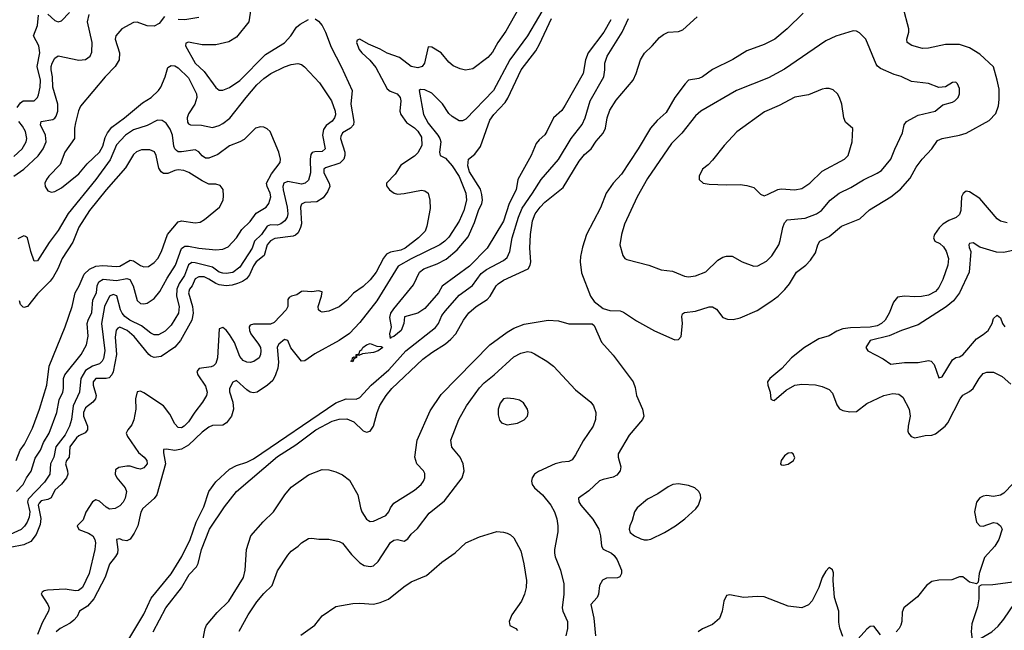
# Model space of a CAD drawing. Header units: inches. Extents: x 1682530 to 1839546, y 640742 to 791647.
# Tile 186 of 256: x 1691505 to 1697252, y 702639 to 706203. Entities that reach past the tile are written whole.
import ezdxf

# ---------------------------------------------------------------- set-up
doc = ezdxf.new("R2010")
doc.units = ezdxf.units.IN
doc.header["$MEASUREMENT"] = 0
doc.layers.add('B6790', color=7, linetype='Continuous')

msp = doc.modelspace()

# ---------------------------------------------------------------- linework, layer by layer
at = {"layer": 'B6790', "color": 5}
for points, elevation in [([(1696078.8, 706241.2), (1695984.7, 706150), (1695913.1, 706090), (1695850, 706059.3), (1695750, 706022.4), (1695668, 705972), (1695550, 705912.7), (1695490, 705869), (1695470, 705860.6), (1695410, 705849.7), (1695390, 705829.7), (1695330, 705749.7), (1695277.8, 705662.2), (1695225.4, 705614.6), (1695187, 705570), (1695116.1, 705450), (1695017.3, 705302.7), (1694970.2, 705250), (1694929.3, 705190), (1694894.5, 705105.5), (1694813.8, 704950), (1694790, 704876), (1694779, 704821), (1694776.6, 704790), (1694785.1, 704725.1), (1694836.5, 704590), (1694858.2, 704558.2), (1694910, 704517.6), (1694950, 704505.3), (1695010, 704503.1), (1695030, 704496.4), (1695106.2, 704446.2), (1695210, 704388), (1695330, 704334.9), (1695350, 704336.4), (1695365.3, 704354.7), (1695373.2, 704430), (1695369.8, 704470.2), (1695373.9, 704486.1), (1695384.9, 704495.1), (1695450, 704501.8), (1695530, 704527.1), (1695550, 704526.5), (1695573.2, 704513.2), (1695610, 704465.7), (1695635.8, 704455.8), (1695670, 704454.4), (1695710, 704463.9), (1695810, 704506.2), (1695890, 704558.6), (1695932.2, 704590), (1695972.2, 704627.8), (1695999.2, 704660.8), (1696040.3, 704730), (1696093.3, 704770), (1696121.1, 704798.9), (1696150, 704843.1), (1696163.2, 704890), (1696175.3, 704910), (1696230, 704938), (1696302.6, 704997.4), (1696410, 705041.5), (1696466.4, 705093.6), (1696590, 705169.2), (1696646.7, 705213.3), (1696702.4, 705277.6), (1696738, 705342), (1696772.7, 705390), (1696829.8, 705450), (1696862.2, 705497.8), (1696890, 705510.9), (1696990.6, 705529.4), (1697030, 705541.2), (1697164.7, 705615.3), (1697203.3, 705656.7), (1697219.3, 705700.7), (1697223.3, 705736.7), (1697221.7, 705798.3), (1697211.1, 705850), (1697188.5, 705928.4), (1697110, 706002), (1697050, 706039.7), (1696990, 706057.7), (1696910, 706058.2), (1696810, 706036.5), (1696774.8, 706034.8), (1696712.1, 706052.1), (1696685.4, 706070), (1696682.7, 706090), (1696695.3, 706130), (1696695.3, 706150), (1696630, 706401.2)], 620), ([(1694597.5, 706330), (1694470, 706109.3), (1694365.2, 705970), (1694269.9, 705790.1), (1694110, 705623.7), (1694090, 705612.2), (1694070, 705613.7), (1694030, 705638), (1694010, 705656.5), (1693973.1, 705713.1), (1693910, 705774.2), (1693870, 705794.9), (1693844.7, 705795.3), (1693836, 705790), (1693862.9, 705650), (1693890, 705599.9), (1693946.2, 705530), (1693957.2, 705510), (1693962.8, 705490), (1693956.5, 705430), (1693959.7, 705410), (1693990, 705394.8), (1694030, 705349.9), (1694070, 705287.5), (1694109.9, 705190), (1694113.7, 705150), (1694098.6, 705090), (1694070, 705026.7), (1694010, 704933.6), (1693987.4, 704910), (1693957.3, 704890), (1693790, 704808.2), (1693715.1, 704764.9), (1693590, 704562.8), (1693490, 704435.3), (1693430, 704372.5), (1693370.9, 704330), (1693227.9, 704252.1), (1693170, 704211.8), (1693150, 704210.4), (1693087.3, 704287.3), (1693070, 704330.5), (1693050, 704336.1), (1693016.8, 704310), (1693009, 704291), (1693015.5, 704204.5), (1693011, 704170), (1692998.9, 704130), (1692982, 704098), (1692951.7, 704070), (1692891, 704030), (1692870, 704025.7), (1692850, 704030.2), (1692830, 704043.8), (1692770, 704096.5), (1692750, 704088.5), (1692729.3, 704050.7), (1692729.1, 704030.9), (1692749.9, 703970), (1692754.1, 703930), (1692741, 703890), (1692713.2, 703850), (1692690, 703837.6), (1692630, 703835), (1692610, 703825.8), (1692570, 703796.1), (1692490, 703720.5), (1692450, 703696.9), (1692410, 703688), (1692362.6, 703697.4), (1692344.8, 703695.2), (1692344.1, 703675.9), (1692356, 703610), (1692304.7, 703430), (1692290, 703408.5), (1692223.1, 703350), (1692212.1, 703327.9), (1692194.2, 703250), (1692173.8, 703206.2), (1692150, 703171.9), (1692130, 703162.1), (1692105.2, 703165.2), (1692090, 703172.8), (1692069.9, 703170.1), (1692077.6, 703110), (1692075.5, 703090), (1692065, 703070), (1692030, 703026), (1692004.4, 702950), (1691937.3, 702822.7), (1691900.3, 702779.7), (1691854, 702750), (1691839.9, 702720.1), (1691821.9, 702698.1), (1691799.2, 702680.8), (1691741.7, 702650), (1691717.2, 702630)], 560), ([(1694418.4, 706270), (1694343, 706137), (1694296.2, 706070), (1694265.3, 706014.7), (1694237.8, 705982.2), (1694150, 705915.8), (1694108.1, 705908.1), (1694076.2, 705916.2), (1694034.7, 705934.7), (1694010, 705955.8), (1693964.4, 706010), (1693910, 706043.8), (1693890, 706046), (1693868.6, 705950), (1693854, 705930), (1693830, 705922), (1693790, 705930.1), (1693722, 705982.1), (1693650, 706007.4), (1693610, 706031.2), (1693540.4, 706060.4), (1693490, 706088.9), (1693475.6, 706084.4), (1693471.1, 706070), (1693487, 706030), (1693502, 706010), (1693548.1, 705968.1), (1693583.6, 705923.6), (1693650, 705799.7), (1693666.7, 705786.7), (1693708, 705770), (1693725.6, 705750), (1693729.8, 705730), (1693724.4, 705670), (1693730.8, 705650), (1693763.3, 705603.3), (1693810, 705572), (1693830, 705553.1), (1693850, 705518.4), (1693852.4, 705470), (1693830, 705427.2), (1693810, 705407.6), (1693730, 705354.9), (1693697.3, 705302.7), (1693646.6, 705250), (1693646.8, 705233.2), (1693664.5, 705210), (1693690.9, 705190.9), (1693710, 705185.8), (1693750, 705188.2), (1693850, 705208.2), (1693870, 705204.2), (1693889.5, 705190), (1693899.7, 705150), (1693901.3, 705101.3), (1693882.2, 704997.8), (1693872.6, 704970), (1693832.2, 704930), (1693755.9, 704870), (1693730, 704858.4), (1693670, 704847.1), (1693645.8, 704834.2), (1693627.9, 704812.1), (1693585, 704730), (1693550, 704684.7), (1693510, 704646.9), (1693453.8, 704606.2), (1693414.8, 704565.2), (1693370, 704527.9), (1693310, 704502.8), (1693270, 704497), (1693260.8, 704500.8), (1693249.2, 704509.2), (1693247.1, 704530), (1693266.9, 704590), (1693270, 704614.8), (1693250, 704620.2), (1693210, 704614.6), (1693160.4, 704619.6), (1693150, 704617.3), (1693123.1, 704596.9), (1693091.3, 704588.7), (1693079, 704581), (1693070.8, 704570), (1693069.9, 704530), (1693059.9, 704510), (1692990, 704436.2), (1692970, 704426), (1692870, 704425.6), (1692850, 704419.5), (1692845, 704410), (1692845.7, 704390), (1692853.4, 704370), (1692899.9, 704310), (1692909.9, 704290), (1692913.5, 704270), (1692911.5, 704248.5), (1692902.4, 704230), (1692872.3, 704207.7), (1692850, 704203.2), (1692830, 704205.1), (1692810, 704214.7), (1692790, 704238.3), (1692759.6, 704319.6), (1692730, 704366.2), (1692710, 704391.1), (1692690, 704405.8), (1692670, 704399.3), (1692659.2, 704230), (1692650, 704197.4), (1692636.7, 704183.3), (1692623.3, 704176.7), (1692551.8, 704168.2), (1692539.3, 704150), (1692545.4, 704130), (1692590, 704064.7), (1692598.7, 704030), (1692596.2, 704010), (1692573, 703970), (1692526.6, 703913.4), (1692490, 703855.6), (1692465.6, 703830), (1692450, 703821.3), (1692430, 703822.3), (1692410, 703844.4), (1692381.4, 703901.4), (1692344.4, 703950), (1692230, 704024.8), (1692210, 704034.3), (1692190, 704031.8), (1692181.6, 703990), (1692183.4, 703930), (1692171.6, 703868.3), (1692160.5, 703839.5), (1692135.6, 703810), (1692127.2, 703790), (1692134.5, 703770), (1692197.9, 703677.9), (1692231.1, 703650), (1692247.1, 703630), (1692248.3, 703610), (1692230, 703587.1), (1692210, 703580.7), (1692190, 703582.8), (1692150, 703597.3), (1692130, 703598.2), (1692084.5, 703590), (1692064.8, 703575.2), (1692062.2, 703550), (1692072.7, 703530), (1692121.5, 703470), (1692129, 703450), (1692121.7, 703410), (1692110, 703388), (1692090, 703365), (1692062.7, 703350), (1692030, 703346.4), (1692010, 703357.2), (1691970, 703392.7), (1691950, 703401.6), (1691930, 703388.9), (1691890.4, 703329.6), (1691875.2, 703284.8), (1691840.8, 703250), (1691850, 703226.9), (1691906.1, 703206.1), (1691932.8, 703190), (1691943.5, 703170), (1691947.2, 703150), (1691944.5, 703110), (1691910, 702970.5), (1691871.9, 702890), (1691847.7, 702872.3), (1691830, 702870.2), (1691770, 702878.6), (1691667, 702873), (1691647, 702870), (1691637.2, 702862.8), (1691630.9, 702850), (1691669.1, 702790), (1691676.2, 702770), (1691674.2, 702750), (1691637.1, 702682.9), (1691610, 702615)], 580), ([(1691670, 706236.1), (1691710, 706198.4), (1691730, 706191.4), (1691750, 706196), (1691795.4, 706244.6)], 680), ([(1692854, 706266), (1692842.9, 706190), (1692770, 706101.3), (1692725.4, 706074.6), (1692650, 706056), (1692570, 706056.3), (1692490, 706071.5), (1692474.2, 706065.8), (1692473.7, 706050), (1692529.2, 705950), (1692581.1, 705901.1), (1692650, 705808.2), (1692670, 705793), (1692690, 705793), (1692730, 705807.6), (1692790, 705848.2), (1692939.9, 706000.1), (1693050.9, 706069.1), (1693087.5, 706110), (1693121, 706159), (1693142.2, 706177.8), (1693190, 706205)], 620), ([(1692350, 706222), (1692318.7, 706181.3), (1692290, 706166), (1692250, 706166.9), (1692190, 706189.3), (1692170, 706186.3), (1692100.7, 706150), (1692066, 706110), (1692061.6, 706090), (1692088.4, 706010), (1692086.6, 705970), (1692061.8, 705930), (1692003.2, 705870), (1691860.9, 705699.1), (1691848.7, 705671.3), (1691830, 705601), (1691824.1, 705570), (1691824.1, 705510), (1691768.3, 705430), (1691742, 705358), (1691675.1, 705290), (1691660.9, 705270), (1691652.7, 705250), (1691653.2, 705230), (1691670, 705204), (1691690, 705197.2), (1691710, 705200.9), (1691750, 705221.6), (1691850, 705303.1), (1691898.6, 705361.4), (1691970, 705430.9), (1691990, 705464.4), (1692004.9, 705515.1), (1692017.8, 705542.2), (1692043.6, 705576.4), (1692117.7, 705630), (1692222.4, 705717.6), (1692272.6, 705750), (1692315.6, 705790), (1692329.3, 705810), (1692355.2, 705870), (1692370, 705924), (1692390, 705935.1), (1692410, 705934.3), (1692430, 705923), (1692490, 705864.5), (1692537.3, 705770), (1692538.2, 705750), (1692528.3, 705710), (1692490, 705654), (1692482.4, 705630), (1692484.8, 705604.8), (1692490, 705595.1), (1692501.2, 705590), (1692567.2, 705587.1), (1692630, 705574.2), (1692670, 705585.6), (1692690, 705596.8), (1692731.9, 705628.1), (1692826.8, 705750), (1692890, 705823.1), (1692930, 705859.3), (1692970.2, 705889.8), (1693050, 705928.2), (1693090, 705942), (1693127.7, 705947.7), (1693150, 705941.6), (1693167.5, 705927.5), (1693254.2, 705834.2), (1693326, 705730), (1693346.2, 705670), (1693348.5, 705648.5), (1693343.4, 705630), (1693330, 705610.2), (1693293.2, 705586.8), (1693277.6, 705562.4), (1693273.5, 705530), (1693288.7, 705450), (1693270, 705433.8), (1693228.2, 705431.8), (1693212.6, 705427.4), (1693203.9, 705416.1), (1693199.9, 705390), (1693203.5, 705310), (1693190, 705266), (1693171.3, 705248.7), (1693150, 705243.3), (1693070, 705259.2), (1693047.7, 705250), (1693040.3, 705230), (1693042.3, 705210), (1693065.8, 705110), (1693070.3, 705070), (1693065.5, 705050), (1693052.7, 705030), (1693030, 705012.2), (1693010, 705004), (1692970, 705005.5), (1692950, 704999.2), (1692917.2, 704950), (1692875.9, 704910), (1692862.4, 704870), (1692790, 704758), (1692750, 704728.5), (1692710, 704721.5), (1692690, 704723.3), (1692670, 704729.7), (1692630, 704758.5), (1692530, 704783.5), (1692510, 704785.2), (1692490, 704772.8), (1692466.5, 704710), (1692436.3, 704663.7), (1692422.5, 704630), (1692420.8, 704590), (1692436.7, 704530), (1692431.7, 704490), (1692390, 704420.9), (1692354.4, 704385.6), (1692316.1, 704363.9), (1692290, 704364.1), (1692270, 704374), (1692216, 704416), (1692148.3, 704450), (1692119.6, 704470), (1692102.4, 704490), (1692092.6, 704510), (1692071.5, 704591.5), (1692050, 704599.8), (1692029.6, 704590.4), (1692000.5, 704530), (1691982.6, 704430), (1692001.4, 704270), (1691993.6, 704226.4), (1691985.7, 704210), (1691970, 704194.3), (1691930, 704181.5), (1691890, 704155.1), (1691862.6, 704110), (1691854.8, 704030), (1691817.9, 703950), (1691806.7, 703870), (1691795.7, 703830), (1691770, 703779.5), (1691715.5, 703710), (1691704.9, 703650), (1691684.3, 703610), (1691681.1, 703550), (1691650, 703504.5), (1691554.6, 703405.4), (1691551.6, 703390), (1691564.1, 703330), (1691560.2, 703299.8), (1691549.4, 703270.6), (1691533.7, 703246.3), (1691513.2, 703226.8), (1691450, 703199.3)], 640), ([(1693230, 706208.3), (1693250, 706195.7), (1693269.8, 706170), (1693291.1, 706130), (1693323.1, 706043), (1693382.5, 705930), (1693446.4, 705790), (1693438, 705710), (1693455.4, 705610), (1693453.3, 705590), (1693436.4, 705570), (1693390, 705542.5), (1693379, 705521), (1693377.7, 705510), (1693402.4, 705430), (1693403.2, 705410), (1693397.9, 705390), (1693373.9, 705366.1), (1693290, 705337.8), (1693280.2, 705330), (1693281.4, 705310), (1693311.9, 705250), (1693314.6, 705230), (1693302.2, 705197.8), (1693276.3, 705163.7), (1693239.9, 705140.1), (1693170, 705136.6), (1693150, 705126.3), (1693143.6, 705110), (1693149.1, 705010.9), (1693144.6, 704990), (1693130, 704960.2), (1693114.7, 704945.3), (1693100.9, 704939.1), (1692993.6, 704926.4), (1692970, 704913.2), (1692950.5, 704889.5), (1692932.1, 704827.9), (1692885.3, 704790), (1692870, 704767.2), (1692846.4, 704713.6), (1692829.3, 704690.7), (1692805.4, 704674.6), (1692777, 704663), (1692745.9, 704654.1), (1692710, 704650.4), (1692670, 704656.3), (1692650, 704664.1), (1692610, 704689.7), (1692581.6, 704701.6), (1692550, 704703.3), (1692530, 704690.1), (1692512.6, 704650), (1692497.2, 704630), (1692491.1, 704610), (1692514, 704530), (1692516.9, 704490), (1692510.3, 704450), (1692443.9, 704330), (1692410, 704292.6), (1692330, 704237.4), (1692290, 704231.6), (1692270, 704239.6), (1692258.4, 704250), (1692173.5, 704353.5), (1692132.2, 704390), (1692090, 704408.8), (1692077.2, 704402.8), (1692069.1, 704390.9), (1692061.6, 704350), (1692069.3, 704250), (1692050, 704147.8), (1692042.9, 704130), (1692026.7, 704113.3), (1692010, 704108.1), (1691950.4, 704109.6), (1691934.4, 704090), (1691934.6, 704070), (1691951.9, 704010), (1691947.9, 703990), (1691932.3, 703970), (1691890, 703936.9), (1691877.4, 703910), (1691876.6, 703890), (1691900.9, 703830), (1691901.4, 703810), (1691887.8, 703792.2), (1691850, 703773.9), (1691837.6, 703762.4), (1691798, 703710), (1691793.6, 703650), (1691779.1, 703630), (1691771.9, 703610), (1691784.8, 703570), (1691786.2, 703550), (1691779.3, 703530), (1691750, 703491.4), (1691710, 703457.6), (1691688.2, 703411.8), (1691670, 703403), (1691630, 703395.7), (1691618.1, 703381.9), (1691613.7, 703370), (1691628.1, 703291.9), (1691624, 703256), (1691601.8, 703198.2), (1691570, 703158.5), (1691530, 703137.5), (1691450, 703122.2)], 620), ([(1691470, 705289.4), (1691529.2, 705330.8), (1691612, 705408), (1691642.5, 705450), (1691659.3, 705490), (1691655.8, 705530), (1691626.9, 705590), (1691629.7, 705610), (1691699, 705621), (1691711.2, 705628.8), (1691718.8, 705641.2), (1691727.8, 705670), (1691728.5, 705710), (1691698.1, 705810), (1691696.2, 705870), (1691689.4, 705910.6), (1691689.4, 705930), (1691695.6, 705950), (1691710, 705978), (1691730, 705991.7), (1691850, 705966.5), (1691890, 705970.3), (1691916.3, 705990), (1691926.6, 706013.4), (1691929.1, 706070), (1691900.5, 706190), (1691910, 706234)], 660), ([(1691490, 705690.1), (1691510, 705717.2), (1691525.8, 705730), (1691589.3, 705730.7), (1691609, 705750), (1691614.8, 705765.2), (1691624.1, 705810), (1691625.7, 705850), (1691607, 705930), (1691623.1, 706010), (1691616.1, 706050), (1691586.6, 706110), (1691609.9, 706170), (1691614.2, 706230)], 680), ([(1692130, 702567.3), (1692230, 702733.3), (1692272.3, 702827.7), (1692390, 702969.8), (1692452.2, 703070), (1692501.1, 703170), (1692534.3, 703270), (1692579.3, 703360.7), (1692609.7, 703450), (1692650, 703506.8), (1692730, 703579.6), (1692770, 703602.1), (1692830, 703620.2), (1692870, 703640.6), (1693350, 703966.7), (1693410, 703990.7), (1693470, 703989.2), (1693490, 703998), (1693556.4, 704070), (1693659.5, 704160.5), (1693758.6, 704270), (1693933, 704407), (1693950.1, 704429.9), (1693970, 704476.2), (1693990, 704503.2), (1694070, 704594.7), (1694147.9, 704652.1), (1694198, 704722), (1694230, 704744.5), (1694330, 704798.6), (1694350, 704816.2), (1694365.7, 704850), (1694379.4, 704930), (1694416.5, 705050), (1694437.5, 705102.5), (1694499.1, 705190), (1694548.4, 705270), (1694650, 705387.4), (1694724.3, 705510), (1694788.8, 705591.2), (1694806.4, 705630), (1694835.5, 705730), (1694914, 705870), (1694920.5, 705910), (1694920.6, 705950), (1694933.7, 705990), (1695022.8, 706130), (1695058.8, 706210)], 560), ([(1692283.7, 702630), (1692358.4, 702770), (1692450, 702886.2), (1692494.4, 702965.6), (1692537.6, 703010), (1692547.8, 703030), (1692565.4, 703110), (1692612.1, 703230), (1692699.7, 703360.3), (1692771, 703449), (1693010, 703654.1), (1693117.9, 703722.1), (1693233.7, 703810), (1693330, 703859.6), (1693370, 703872.4), (1693413.9, 703873.9), (1693455.6, 703855.6), (1693510, 703804.2), (1693530, 703795.3), (1693550, 703801.4), (1693570.1, 703830), (1693591.4, 703910), (1693607.8, 703952.2), (1693645, 704010), (1693677.1, 704050), (1693858.7, 704221.3), (1693910, 704261.6), (1693990, 704311.5), (1694022.1, 704337.9), (1694050.8, 704370), (1694095.1, 704450), (1694126.8, 704493.3), (1694170, 704529.1), (1694234.5, 704570), (1694251.6, 704590), (1694285.8, 704650), (1694298.1, 704661.9), (1694330, 704683.2), (1694472.9, 704750), (1694485.7, 704770), (1694489.5, 704790), (1694482.1, 704870), (1694486.6, 704950), (1694499.4, 705030), (1694514.2, 705070), (1694542.5, 705110), (1694570, 705138.6), (1694676.6, 705223.4), (1694770, 705377), (1694802.9, 705417.1), (1694841.3, 705450), (1694870, 705493.6), (1694910, 705541.6), (1694923.8, 705570), (1694933.4, 705630), (1694950, 705674.7), (1694986.3, 705733.7), (1695086.7, 705850), (1695104.3, 705890), (1695128.4, 705970), (1695152.5, 706007.5), (1695197.8, 706050), (1695240.3, 706099.7), (1695262.5, 706117.5), (1695290.1, 706129.9), (1695350, 706134.9), (1695376.2, 706143.8), (1695459.7, 706220.3)], 580), ([(1692550, 706217.1), (1692470, 706201.9), (1692430, 706204.8)], 640), ([(1694956.5, 706203.5), (1694915.3, 706130), (1694823.4, 706010), (1694808.8, 705970), (1694794.6, 705890), (1694690, 705704), (1694670, 705673.7), (1694620.3, 705630), (1694582.8, 705550), (1694570, 705531.5), (1694537, 705503), (1694519.5, 705480.5), (1694490.9, 705410), (1694413.6, 705270), (1694403.9, 705210), (1694362.4, 705130), (1694330, 705028.4), (1694233.7, 704870), (1694130, 704765.4), (1693971.8, 704648.2), (1693949, 704610), (1693870, 704517.6), (1693830, 704489.7), (1693751.3, 704468.7), (1693748.2, 704430), (1693731.3, 704390), (1693690, 704355.1), (1693672.3, 704347.7), (1693670, 704342), (1693666.6, 704370), (1693675.6, 704410), (1693665.6, 704465.6), (1693672.3, 704490), (1693690, 704514.8), (1693804.1, 704655.9), (1693839.5, 704730), (1693864.5, 704750), (1693942.4, 704777.6), (1693994.5, 704805.4), (1694059.5, 704860.5), (1694123.7, 704936.3), (1694160.3, 705019.7), (1694183.9, 705090), (1694202.5, 705130), (1694206, 705150), (1694203.6, 705183.6), (1694194, 705214), (1694130, 705316.2), (1694121.6, 705350), (1694125.6, 705390), (1694161.2, 705418.8), (1694195.8, 705464.2), (1694250, 705616.5), (1694273.2, 705650), (1694339.3, 705720.7), (1694355.4, 705744.6), (1694432.7, 705910), (1694518.1, 706021.9), (1694539.9, 706060.1), (1694608.8, 706210)], 540), ([(1691470, 705405.6), (1691519.5, 705450), (1691542.6, 705490), (1691546.2, 705510), (1691539.6, 705550), (1691522.1, 705582.1), (1691499.9, 705610)], 680), ([(1691485.9, 703450), (1691524.7, 703490), (1691544.7, 703530), (1691572.6, 703567.4), (1691595.2, 703644.8), (1691627.5, 703690), (1691644.3, 703735.7), (1691676.6, 703790), (1691721.2, 703910), (1691735.5, 703984.5), (1691756.7, 704030), (1691760.9, 704050), (1691761.2, 704110), (1691769.3, 704130), (1691863.7, 704250), (1691894.9, 704305.1), (1691903.9, 704356.1), (1691899.9, 704430), (1691904, 704450), (1691925.4, 704494.6), (1691931.6, 704568.4), (1691954.2, 704610), (1691957.9, 704650), (1691966.4, 704673.6), (1691992, 704688), (1692070, 704680.4), (1692130, 704692.2), (1692147.9, 704687.9), (1692167.8, 704650), (1692190, 704564.4), (1692210, 704547.4), (1692230, 704545.3), (1692250, 704549.1), (1692290, 704575.3), (1692323.1, 704616.9), (1692365.5, 704694.5), (1692415, 704770), (1692450, 704867.1), (1692462.6, 704877.4), (1692470, 704881.4), (1692490, 704881), (1692551.1, 704868.9), (1692650, 704860.7), (1692690, 704864), (1692721.6, 704878.4), (1692769.8, 704930.2), (1692801.2, 704978.8), (1692850, 705024.9), (1692886, 705074), (1692943.1, 705110), (1692959.5, 705130), (1692970.4, 705170), (1692966.6, 705190), (1692949, 705230), (1692946.5, 705250), (1692975.5, 705304.5), (1693024.7, 705370), (1693027.8, 705390), (1693016.9, 705430), (1692967, 705550), (1692950, 705567), (1692930, 705576.3), (1692910, 705578.3), (1692881.6, 705570), (1692815.5, 705504.5), (1692790, 705489.8), (1692730, 705467.3), (1692662.5, 705417.5), (1692610, 705395.4), (1692590, 705395.4), (1692570, 705409), (1692550, 705432.8), (1692530, 705442.9), (1692450, 705432.7), (1692430, 705432.8), (1692419.7, 705439.7), (1692410.4, 705450.4), (1692405.8, 705465.8), (1692396.3, 705530), (1692384, 705564), (1692360.2, 705600.2), (1692335.9, 705615.9), (1692310, 705616.2), (1692250, 705585.7), (1692170, 705560.2), (1692122.1, 705530), (1692070, 705472.5), (1692034, 705386), (1691949.6, 705270), (1691787.5, 705072.5), (1691730, 704973.1), (1691677.8, 704902.2), (1691610, 704795.1), (1691590, 704794), (1691570, 704849.6), (1691550.8, 704930.8), (1691538.8, 704938.8), (1691530, 704941), (1691494.8, 704925.2)], 660), ([(1691484.1, 703630), (1691508, 703690), (1691533.8, 703726.2), (1691580.3, 703819.7), (1691620.7, 703930), (1691663.4, 704070), (1691678, 704182), (1691770.7, 704410), (1691812.2, 704530), (1691829.7, 704610), (1691852.4, 704650), (1691881.4, 704718.6), (1691912.2, 704747.8), (1691950, 704764.6), (1691990, 704767.8), (1692070, 704762), (1692090, 704765.1), (1692150, 704800.1), (1692170, 704796.8), (1692210, 704768.1), (1692230, 704760.2), (1692257.2, 704762.8), (1692290, 704785.4), (1692311.5, 704810), (1692333.3, 704850), (1692368.1, 704950), (1692430, 705024.2), (1692450, 705030.2), (1692530, 705018), (1692557.6, 705022.4), (1692583.8, 705036.2), (1692672.2, 705110), (1692692.1, 705150), (1692694.9, 705174.9), (1692692.1, 705212.1), (1692676.1, 705236.1), (1692650, 705242.6), (1692610, 705243.5), (1692570, 705263.1), (1692492.4, 705312.4), (1692462.8, 705322.8), (1692430, 705326.6), (1692410, 705323.4), (1692370, 705306.6), (1692345.5, 705305.5), (1692330, 705314.5), (1692316.4, 705336.4), (1692301.8, 705410), (1692291.2, 705431.2), (1692264, 705444), (1692216.3, 705443.7), (1692187.8, 705432.2), (1692170, 705416.9), (1692122.2, 705337.8), (1692010, 705210.6), (1691912.9, 705090), (1691850, 704992), (1691815, 704905), (1691752.1, 704810), (1691728.6, 704750), (1691699.7, 704700.3), (1691682.9, 704677.1), (1691610, 704602.7), (1691550, 704528.7), (1691530, 704522.7), (1691525.6, 704525.6), (1691510, 704541.3), (1691503.3, 704563.3)], 680), ([(1697270, 705016.9), (1697230, 705028), (1697210, 705040.2), (1697110, 705159.8), (1697050, 705199.2), (1697030, 705202.3), (1697011.6, 705188.4), (1697002.9, 705170), (1696998.6, 705090), (1696990, 705067.2), (1696971.7, 705048.3), (1696928.7, 705031.3), (1696894, 705010), (1696871.3, 704988.7), (1696845.1, 704950), (1696839.1, 704930), (1696847.8, 704910), (1696877.1, 704897.1), (1696898.4, 704878.4), (1696912.6, 704852.6), (1696926.9, 704810), (1696923.2, 704770), (1696893.9, 704686.1), (1696870, 704640.3), (1696850, 704617.2), (1696810, 704596.1), (1696770, 704588.1), (1696730, 704585.5), (1696670, 704589.3), (1696630, 704583.5), (1696605.6, 704554.4), (1696580.7, 704490), (1696557.4, 704450), (1696536.6, 704430), (1696510, 704416.4), (1696470, 704408), (1696355.6, 704404.4), (1696310, 704398), (1696274.5, 704385.5), (1696230, 704358.3), (1696170, 704339.7), (1696087.1, 704290), (1696010, 704230.2), (1695953.2, 704166.8), (1695883.6, 704110), (1695869.6, 704090), (1695871.5, 704070), (1695885.1, 704030), (1695890, 703989), (1695902, 703982), (1695910, 703980.7), (1695979.3, 704040.7), (1696030, 704069.2), (1696070, 704076.1), (1696150, 704071.9), (1696190, 704063.2), (1696230, 704044.7), (1696250, 704023.6), (1696274.5, 703954.6), (1696290, 703931.3), (1696310, 703922.2), (1696350, 703913.7), (1696390, 703917.4), (1696450, 703962.4), (1696550, 704010.5), (1696601.8, 704021.8), (1696637.6, 704017.6), (1696659.3, 703999.3), (1696696.8, 703930), (1696702.9, 703890), (1696691, 703830), (1696690, 703802), (1696693.6, 703790), (1696709.4, 703770), (1696730, 703763), (1696790, 703776.4), (1696830, 703778.7), (1696850, 703785.8), (1696907.9, 703830), (1696922.8, 703850), (1696994.3, 703990), (1697010, 704011.1), (1697050, 704033), (1697070, 704051.5), (1697106, 704110), (1697130, 704138.3), (1697150, 704145.1), (1697190, 704146.3), (1697240, 704120), (1697290, 704075.8)], 580), ([(1697310, 704857.9), (1697250, 704844.2), (1697206.7, 704846.7), (1697110, 704875.3), (1697070, 704901.3), (1697050, 704897.6), (1697044.7, 704890), (1697047.2, 704872.8), (1697057.6, 704850), (1697047.7, 704730), (1696991.5, 704610), (1696956.8, 704563.2), (1696913.2, 704526.8), (1696750, 704421.7), (1696652, 704390), (1696581.1, 704358.9), (1696470, 704330.2), (1696445.1, 704290), (1696455.6, 704270), (1696544.4, 704224.4), (1696590, 704191.9), (1696670, 704202.1), (1696750, 704201.7), (1696810, 704215), (1696825.6, 704210), (1696842.3, 704190), (1696870, 704112.7), (1696890, 704119.6), (1696950, 704218.7), (1696970, 704232.2), (1696990, 704236), (1697010, 704246.4), (1697090, 704339.7), (1697130, 704365.1), (1697158.3, 704390), (1697182, 704430), (1697190, 704459), (1697210, 704479.3), (1697230, 704464), (1697241.6, 704430), (1697256.3, 704410)], 560), ([(1692571.9, 702570), (1692587.6, 702650), (1692595.9, 702670), (1692657.5, 702742.5), (1692725.6, 702810), (1692811.9, 702948.1), (1692822.1, 702990), (1692829.2, 703110), (1692855, 703190), (1692927, 703273), (1692987.5, 703330), (1693053.2, 703430), (1693090, 703475.7), (1693190, 703547), (1693270, 703577.3), (1693310, 703576.8), (1693350, 703564.5), (1693390, 703547.4), (1693430, 703516), (1693479.8, 703430), (1693494, 703354), (1693503.2, 703330), (1693530, 703288.4), (1693540.6, 703280.6), (1693550, 703274.5), (1693570, 703276.1), (1693641.7, 703310), (1693660.7, 703330), (1693670, 703355.1), (1693690, 703382), (1693810, 703456.8), (1693847.9, 703490), (1693862.2, 703510), (1693869.2, 703530), (1693870, 703554), (1693863.1, 703570), (1693823.1, 703610), (1693812.4, 703650), (1693825.4, 703750), (1693900.6, 703919.4), (1693965.1, 704014.9), (1694250, 704305.6), (1694350, 704380.3), (1694390, 704403.5), (1694450, 704425.3), (1694590, 704448.7), (1694650, 704446.2), (1694710, 704428.6), (1694847.3, 704427.3), (1694858.6, 704418.6), (1694901.4, 704321.4), (1694970, 704245.6), (1695085.1, 704090), (1695096.8, 704056.8), (1695105.6, 704010), (1695140.9, 703930), (1695147.4, 703890), (1695141, 703870), (1695062.1, 703777.9), (1694999.3, 703670), (1694998.7, 703650), (1695014.1, 703594.1), (1695009.8, 703570), (1694990, 703545), (1694970, 703533.8), (1694910, 703520.2), (1694890, 703511.3), (1694827.3, 703452.7), (1694766, 703410), (1694768.3, 703390), (1694781, 703370), (1694850, 703288), (1694885.3, 703230), (1694895.3, 703190), (1694901.3, 703130), (1694910, 703112.7), (1694959.5, 703090), (1694975.8, 703075.8), (1694992, 703050), (1695018, 702990), (1695018.4, 702970), (1695007.8, 702952.2), (1694994.1, 702945.8), (1694930, 702943.6), (1694907.6, 702932.4), (1694890, 702900.7), (1694883.4, 702850), (1694876.5, 702830), (1694839.8, 702790), (1694857.1, 702710), (1694867.1, 702607.1)], 620), ([(1692785.5, 702634.6), (1692839, 702730), (1692890, 702804.7), (1692930, 702854), (1692979.2, 702900.8), (1693010, 702986.6), (1693070, 703078), (1693090, 703102), (1693130, 703129.5), (1693150.3, 703149.7), (1693190, 703176), (1693210, 703178), (1693251.6, 703171.6), (1693310, 703171.1), (1693370, 703156.9), (1693390, 703147.3), (1693441.5, 703081.5), (1693490, 703032.8), (1693516.6, 703016.6), (1693550, 703010.8), (1693570, 703016.4), (1693598.2, 703041.8), (1693670, 703151.1), (1693690, 703165.7), (1693710, 703168.5), (1693750, 703160.4), (1693770, 703174), (1693790, 703199.8), (1693826.5, 703233.5), (1693896.1, 703323.9), (1693985.3, 703394.7), (1694087.6, 703530), (1694099, 703570), (1694092.9, 703610), (1694075.3, 703650), (1694028.5, 703708.5), (1694021.8, 703750), (1694069.2, 703870), (1694114, 703950), (1694190, 704054.5), (1694216.6, 704083.4), (1694275.3, 704130), (1694390, 704235.2), (1694430, 704257), (1694470, 704266.6), (1694490, 704263.7), (1694510, 704253.8), (1694581.6, 704210), (1694620.5, 704180.5), (1694750, 704042.4), (1694839.5, 703970), (1694855.1, 703950), (1694867.8, 703910), (1694866.3, 703870), (1694853.3, 703830), (1694794.1, 703745.9), (1694750, 703663), (1694730, 703634.9), (1694710, 703625.3), (1694670, 703621.3), (1694630, 703611.2), (1694533.9, 703566.1), (1694509.7, 703550), (1694495.6, 703530), (1694491.9, 703510), (1694496.4, 703490), (1694509.8, 703470), (1694556.1, 703430), (1694605.8, 703370), (1694627.3, 703330), (1694640.7, 703290), (1694647, 703250), (1694646.9, 703213.1), (1694627.4, 703110), (1694627.4, 703090), (1694631.5, 703068.5), (1694662.2, 702990), (1694681.7, 702910), (1694681.7, 702850), (1694672.2, 702770), (1694674.7, 702750), (1694702.2, 702690), (1694702.7, 702650), (1694693.6, 702606.4)], 640), ([(1697304, 703496), (1697250, 703438.9), (1697230, 703427.8), (1697190, 703420.9), (1697150, 703427), (1697130, 703423.1), (1697110, 703411.8), (1697090, 703388), (1697079.4, 703330), (1697089.9, 703269.9), (1697110, 703249.6), (1697130, 703248), (1697190, 703268.4), (1697210, 703264.4), (1697231.2, 703250), (1697239.7, 703230), (1697221.1, 703170), (1697197.7, 703130), (1697136.3, 703063.7), (1697105.4, 702970), (1697099.5, 702920.5), (1697090, 702911), (1697050, 702920.5), (1697010, 702950.7), (1696990, 702950.6), (1696945.8, 702934.2), (1696870, 702932.2), (1696830, 702923.7), (1696798.4, 702901.6), (1696746.1, 702833.9), (1696666.9, 702770), (1696655.7, 702744.3), (1696653.8, 702690), (1696648.5, 702670), (1696639.1, 702650), (1696621.3, 702630)], 580), ([(1693145.5, 702610), (1693228, 702670), (1693270, 702724.5), (1693350, 702777.6), (1693450, 702795.8), (1693490, 702797.2), (1693570, 702790.9), (1693610, 702801.4), (1693658.1, 702821.9), (1693746.9, 702893.1), (1693790, 702922), (1693880.2, 702959.8), (1693970, 703036.9), (1694047.8, 703092.2), (1694110, 703149.5), (1694190, 703184.5), (1694290, 703215.1), (1694330, 703212.3), (1694350, 703206), (1694370, 703197.2), (1694390, 703179), (1694430, 703104), (1694448.1, 703028.1), (1694462.8, 702930), (1694462.4, 702890), (1694452, 702850), (1694434.7, 702810), (1694377.4, 702730), (1694362.4, 702690), (1694366.9, 702666.9), (1694401.2, 702650), (1694410, 702639)], 660), ([(1696310, 702604), (1696292.4, 702652.4), (1696287.1, 702687.1), (1696286, 702750), (1696260.5, 702830), (1696252.7, 702930), (1696254.7, 702974.7), (1696250, 702993), (1696230, 703006.4), (1696210, 702984.6), (1696190, 702947), (1696170.4, 702889.6), (1696130, 702810.4), (1696110, 702788.4), (1696070.7, 702770.7), (1695990, 702779.3), (1695850, 702834.6), (1695810, 702836.5), (1695730, 702830.2), (1695650, 702845.7), (1695630, 702841.6), (1695615.6, 702810), (1695606, 702750), (1695590, 702708.2), (1695550, 702673.7), (1695490, 702647.6), (1695465.7, 702630)], 580), ([(1697316.9, 702923.1), (1697185.4, 702905.4), (1697118, 702902), (1697104.7, 702895.3), (1697102.9, 702822.9), (1697096, 702776), (1697063.5, 702676.5), (1697059.8, 702630), (1697065.1, 702585.1), (1697082.2, 702582.2), (1697110, 702588.6), (1697179.8, 702630), (1697216.9, 702663.1), (1697250, 702703.9), (1697341.5, 702838.5)], 580), ([(1696530, 702613), (1696490, 702663.8), (1696470, 702662.4), (1696450, 702646.4), (1696399.7, 702590)], 580)]:
    msp.add_lwpolyline(points, dxfattribs=dict(at, elevation=elevation))
for points, elevation in [([(1696370, 706139.3), (1696270, 706108), (1696210, 706079.7), (1695970, 705913.8), (1695876.5, 705863.5), (1695690, 705790.8), (1695482, 705670), (1695450, 705641.7), (1695370, 705541), (1695310, 705481.5), (1695170, 705275.8), (1695109.3, 705170), (1695036.2, 705010), (1695017.8, 704950), (1695009.2, 704890), (1695026.1, 704826.1), (1695037.3, 704810), (1695050, 704803.1), (1695178, 704770), (1695250, 704743.8), (1695315.1, 704735.1), (1695386.5, 704706.5), (1695410, 704702.4), (1695450, 704708.9), (1695510, 704732), (1695580, 704800), (1695610, 704817.6), (1695630, 704823.2), (1695663.4, 704823.4), (1695722, 704790), (1695790, 704764.4), (1695814.1, 704765.8), (1695865.2, 704794.8), (1695895.2, 704824.8), (1695935.4, 704890), (1695944.8, 704915.2), (1695959.3, 704990), (1695970, 705018), (1695984.9, 705035.1), (1696090, 705044), (1696156.3, 705070), (1696186, 705090), (1696235.6, 705150), (1696288.2, 705191.8), (1696356.4, 705223.6), (1696430, 705269.3), (1696510, 705306.8), (1696536.2, 705323.8), (1696590.6, 705390), (1696612.5, 705447.5), (1696657.4, 705542.6), (1696667.2, 705590), (1696682, 705610), (1696750, 705645.4), (1696849.4, 705670), (1696893.6, 705706.4), (1696950, 705722), (1696963.6, 705730), (1696983.1, 705750), (1696991.9, 705770), (1696990, 705802), (1696978.4, 705830), (1696970, 705838.4), (1696950, 705836.9), (1696910, 705811.6), (1696870, 705807), (1696810, 705831.3), (1696710, 705843.1), (1696651.4, 705871.4), (1696610, 705884.2), (1696530, 705918.5), (1696512.3, 705932.3), (1696504.7, 705944.7), (1696443.7, 706090), (1696407.2, 706127.2), (1696390, 706137.2)], 640), ([(1696230, 705801.3), (1696210, 705801.1), (1696190, 705797.2), (1696110, 705765.4), (1696030, 705751.3), (1695938, 705702), (1695853.6, 705666.4), (1695691.2, 705548.8), (1695617.1, 705470), (1695550, 705382.7), (1695524.4, 705355.6), (1695491, 705330), (1695471, 705290), (1695471.3, 705270), (1695494, 705250), (1695530, 705244), (1695630, 705239.1), (1695710, 705242.3), (1695750, 705235.8), (1695790, 705224.4), (1695830, 705184.9), (1695850, 705175.3), (1695870, 705182.3), (1695930, 705212.6), (1695950, 705215.5), (1696030, 705210.2), (1696070, 705217.2), (1696117.7, 705250), (1696190, 705319.6), (1696319.5, 705390), (1696340.7, 705410), (1696365.1, 705490), (1696369, 705569), (1696324.8, 705604.8), (1696316.2, 705630), (1696303.6, 705710), (1696290, 705748.7), (1696278, 705770), (1696253.7, 705793.7)], 660), ([(1693484, 704244), (1693472, 704248), (1693472, 704232), (1693455.3, 704224.7), (1693450, 704207), (1693438, 704210), (1693445.2, 704214.8), (1693447, 704230), (1693454.8, 704234.8), (1693468.7, 704231.3), (1693469.4, 704250), (1693486.6, 704253.4), (1693489.6, 704270), (1693501.7, 704278.3), (1693508, 704290), (1693530, 704304.9), (1693550, 704313.4), (1693590, 704297.1), (1693615.9, 704295.9), (1693624.7, 704290), (1693598, 704270), (1693570, 704260.7), (1693506.4, 704253.6)], 540), ([(1694350, 703994.7), (1694330, 703989.6), (1694310, 703966), (1694298.3, 703930), (1694297.2, 703897.2), (1694305.4, 703865.4), (1694317.3, 703850), (1694350, 703838.4), (1694410, 703848), (1694450, 703867.3), (1694469.2, 703890), (1694473.2, 703910), (1694469.3, 703930), (1694446.2, 703966.2), (1694423, 703983), (1694390, 703991.3)], 660), ([(1696010, 703674.7), (1695990, 703672.9), (1695970, 703657.4), (1695950.5, 703630), (1695946, 703610), (1695950, 703604.9), (1695963.1, 703603.1), (1695990, 703608.8), (1696022.9, 703630), (1696030, 703646), (1696019.5, 703670)], 620), ([(1695350, 703494.7), (1695318, 703490), (1695290, 703477.6), (1695230, 703435.6), (1695170, 703404.2), (1695110, 703355.1), (1695092.9, 703330), (1695079.9, 703280.1), (1695066.7, 703250), (1695062.4, 703230), (1695068.4, 703210), (1695094, 703190), (1695130, 703173.7), (1695150, 703167.2), (1695170, 703167), (1695190, 703172.2), (1695269.2, 703210), (1695332.3, 703250), (1695387, 703290), (1695452.1, 703347.9), (1695467.3, 703370), (1695480.7, 703410), (1695478.4, 703430), (1695469.3, 703450), (1695445.2, 703470), (1695410, 703485.1)], 620)]:
    msp.add_lwpolyline(points, close=True, dxfattribs=dict(at, elevation=elevation))

doc.saveas('drawing.dxf')
